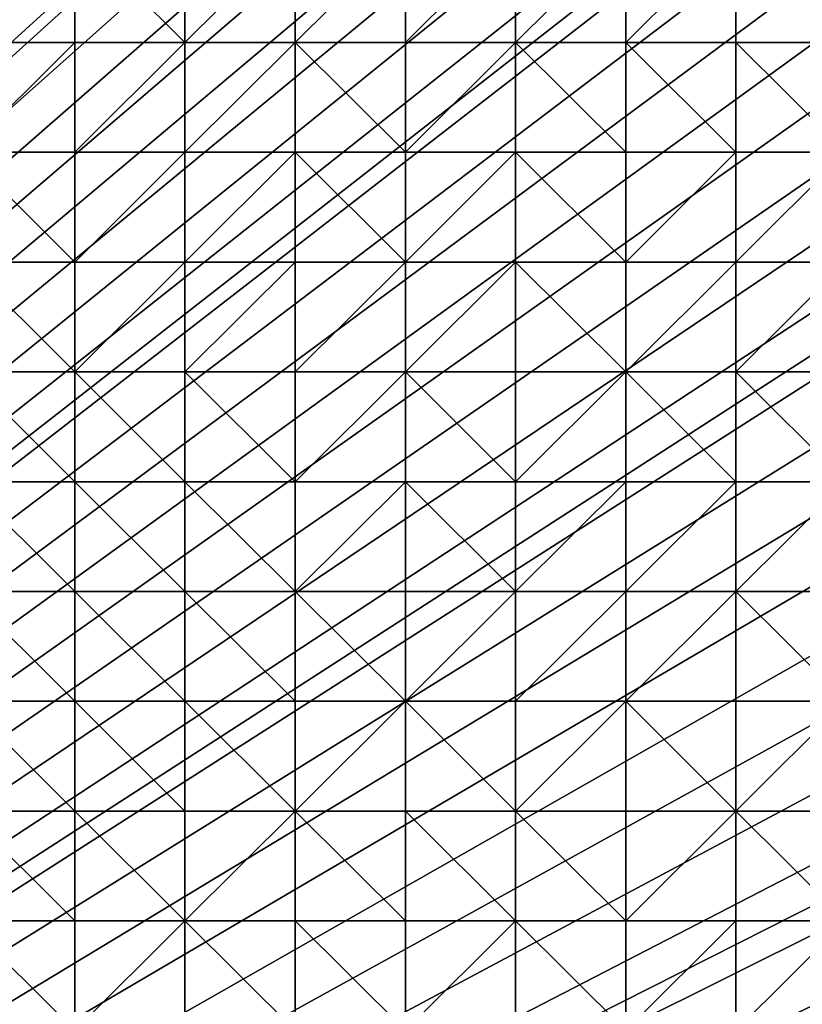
# Model space of a CAD drawing. Header units: metres. Extents: x 58 to 227, y 40 to 252.
# Tile 22 of 78: x 143 to 163, y 89 to 115. Entities that reach past the tile are written whole.
import ezdxf

# ---------------------------------------------------------------- set-up
doc = ezdxf.new("R2010")
doc.units = ezdxf.units.M
doc.header["$MEASUREMENT"] = 0
doc.layers.add('3D_TERRAIN_MODEL', color=18, linetype='CONTINUOUS')

# ---------------------------------------------------------------- blocks, each defined once
blk = doc.blocks.new('WALL_2')
at = {"layer": '3D_TERRAIN_MODEL', "color": 0, "linetype": 'ByBlock'}
mesh = blk.add_polyface(dxfattribs=at)
corners = [(84.062539, 251.568912, -5.557653), (86.931116, 251.568912, -5.557653), (61.113923, 40.187512, -5.557653), (89.799693, 251.568912, -5.557653), (92.66827, 251.568912, -5.557653), (95.536847, 251.568912, -5.557653), (98.405424, 251.568912, -5.557653), (101.274001, 251.568912, -5.557653), (104.142577, 251.568912, -5.557653), (107.011154, 251.568912, -5.557653), (109.879731, 251.568912, -5.557653), (112.748308, 251.568912, -5.557653), (115.616885, 251.568912, -5.557653), (118.485462, 251.568912, -5.557653), (121.354039, 251.568912, -5.557653), (124.222616, 251.568912, -5.557653), (127.091193, 251.568912, -5.557653), (129.95977, 251.568912, -5.557653), (132.828347, 251.568912, -5.557653), (135.696924, 251.568912, -5.557653), (138.565501, 251.568912, -5.557653), (141.434078, 251.568912, -5.557653), (144.302655, 251.568912, -5.557653), (147.171232, 251.568912, -5.557653), (150.039809, 251.568912, -5.557653), (152.908386, 251.568912, -5.557653), (155.776963, 251.568912, -5.557653), (158.64554, 251.568912, -5.557653), (161.514117, 251.568912, -5.557653), (164.382694, 251.568912, -5.557653), (167.251271, 251.568912, -5.557653), (170.119848, 251.568912, -5.557653), (172.988425, 251.568912, -5.557653), (175.857002, 251.568912, -5.557653), (178.725579, 251.568912, -5.557653)]
mesh.append_faces([[corners[k] for k in face] for face in [(0, 1, 2), (1, 3, 2), (3, 4, 2), (4, 5, 2), (5, 6, 2), (6, 7, 2), (7, 8, 2), (8, 9, 2), (9, 10, 2), (10, 11, 2), (11, 12, 2), (12, 13, 2), (13, 14, 2), (14, 15, 2), (15, 16, 2), (16, 17, 2), (17, 18, 2), (18, 19, 2), (19, 20, 2), (20, 21, 2), (21, 22, 2), (22, 23, 2), (23, 24, 2), (24, 25, 2), (25, 26, 2), (26, 27, 2), (27, 28, 2), (28, 29, 2), (29, 30, 2), (30, 31, 2), (31, 32, 2), (32, 33, 2), (33, 34, 2)]], dxfattribs={"vtx1": -1, "vtx2": -1, "color": 0})
mesh = blk.add_polyface(dxfattribs=at)
corners = [(178.725579, 251.568912, -5.557653), (181.594156, 251.568912, -5.557653), (61.113923, 40.187512, -5.557653), (184.462733, 251.568912, -5.557653), (187.331309, 251.568912, -5.557653), (190.199886, 251.568912, -5.557653), (193.068463, 251.568912, -5.557653), (195.93704, 251.568912, -5.557653), (198.805617, 251.568912, -5.557653), (201.674194, 251.568912, -5.557653), (204.542771, 251.568912, -5.557653), (207.411348, 251.568912, -5.557653), (210.279925, 251.568912, -5.557653), (213.148502, 251.568912, -5.557653), (216.017079, 251.568912, -5.557653), (218.885656, 251.568912, -5.557653), (221.754233, 251.568912, -5.557653), (224.62281, 251.568912, -5.557653), (227.420927, 251.568912, -5.557653), (227.069402, 248.780962, -5.557653), (226.708994, 245.922553, -5.557653), (226.348586, 243.064143, -5.557653), (225.988178, 240.205733, -5.557653), (225.62777, 237.347324, -5.557653), (225.267362, 234.488914, -5.557653), (224.906953, 231.630504, -5.557653), (224.62281, 229.376953, -5.557653), (224.546545, 228.772094, -5.557653), (224.186137, 225.913685, -5.557653), (223.825729, 223.055275, -5.557653), (223.465321, 220.196865, -5.557653), (223.104912, 217.338455, -5.557653), (222.744504, 214.480046, -5.557653), (222.384096, 211.621636, -5.557653), (222.023688, 208.763226, -5.557653)]
mesh.append_faces([[corners[k] for k in face] for face in [(0, 1, 2), (1, 3, 2), (3, 4, 2), (4, 5, 2), (5, 6, 2), (6, 7, 2), (7, 8, 2), (8, 9, 2), (9, 10, 2), (10, 11, 2), (11, 12, 2), (12, 13, 2), (13, 14, 2), (14, 15, 2), (15, 16, 2), (16, 17, 2), (17, 18, 2), (18, 19, 2), (19, 20, 2), (20, 21, 2), (21, 22, 2), (22, 23, 2), (23, 24, 2), (24, 25, 2), (25, 26, 2), (26, 27, 2), (27, 28, 2), (28, 29, 2), (29, 30, 2), (30, 31, 2), (31, 32, 2), (32, 33, 2), (33, 34, 2)]], dxfattribs={"vtx1": -1, "vtx2": -1, "color": 0})
mesh = blk.add_polyface(dxfattribs=at)
corners = [(222.023688, 208.763226, -5.557653), (221.754233, 206.62617, -5.557653), (61.113923, 40.187512, -5.557653), (221.66328, 205.904816, -5.557653), (221.302872, 203.046407, -5.557653), (220.942463, 200.187997, -5.557653), (220.582055, 197.329587, -5.557653), (220.221647, 194.471177, -5.557653), (219.861239, 191.612768, -5.557653), (219.500831, 188.754358, -5.557653), (219.140422, 185.895948, -5.557653), (218.885656, 183.875388, -5.557653), (218.780014, 183.037538, -5.557653), (218.419606, 180.179129, -5.557653), (218.059198, 177.320719, -5.557653), (217.69879, 174.462309, -5.557653), (217.338381, 171.603899, -5.557653), (216.977973, 168.74549, -5.557653), (216.617565, 165.88708, -5.557653), (216.257157, 163.02867, -5.557653), (216.017079, 161.124605, -5.557653), (215.896749, 160.17026, -5.557653), (215.536341, 157.311851, -5.557653), (215.175932, 154.453441, -5.557653), (214.815524, 151.595031, -5.557653), (214.455116, 148.736621, -5.557653), (214.094708, 145.878212, -5.557653), (213.7343, 143.019802, -5.557653), (213.373891, 140.161392, -5.557653), (213.148502, 138.373822, -5.557653), (213.013483, 137.302983, -5.557653), (212.653075, 134.444573, -5.557653), (212.292667, 131.586163, -5.557653), (211.932259, 128.727753, -5.557653), (211.571851, 125.869344, -5.557653)]
mesh.append_faces([[corners[k] for k in face] for face in [(0, 1, 2), (1, 3, 2), (3, 4, 2), (4, 5, 2), (5, 6, 2), (6, 7, 2), (7, 8, 2), (8, 9, 2), (9, 10, 2), (10, 11, 2), (11, 12, 2), (12, 13, 2), (13, 14, 2), (14, 15, 2), (15, 16, 2), (16, 17, 2), (17, 18, 2), (18, 19, 2), (19, 20, 2), (20, 21, 2), (21, 22, 2), (22, 23, 2), (23, 24, 2), (24, 25, 2), (25, 26, 2), (26, 27, 2), (27, 28, 2), (28, 29, 2), (29, 30, 2), (30, 31, 2), (31, 32, 2), (32, 33, 2), (33, 34, 2)]], dxfattribs={"vtx1": -1, "vtx2": -1, "color": 0})
mesh = blk.add_polyface(dxfattribs=at)
corners = [(211.571851, 125.869344, -5.557653), (211.211442, 123.010934, -5.557653), (61.113923, 40.187512, -5.557653), (210.851034, 120.152524, -5.557653), (210.490626, 117.294114, -5.557653), (210.279925, 115.623039, -5.557653), (210.130218, 114.435705, -5.557653), (209.76981, 111.577295, -5.557653), (209.409401, 108.718885, -5.557653), (209.048993, 105.860475, -5.557653), (208.688585, 103.002066, -5.557653), (208.328177, 100.143656, -5.557653), (207.967769, 97.285246, -5.557653), (201.120013, 42.975461, -5.557653), (200.768489, 40.187512, -5.557653), (198.805617, 40.187512, -5.557653), (195.93704, 40.187512, -5.557653), (193.068463, 40.187512, -5.557653), (190.199886, 40.187512, -5.557653), (187.331309, 40.187512, -5.557653), (184.462733, 40.187512, -5.557653), (181.594156, 40.187512, -5.557653), (178.725579, 40.187512, -5.557653), (175.857002, 40.187512, -5.557653), (172.988425, 40.187512, -5.557653), (170.119848, 40.187512, -5.557653), (167.251271, 40.187512, -5.557653), (164.382694, 40.187512, -5.557653), (161.514117, 40.187512, -5.557653), (158.64554, 40.187512, -5.557653), (155.776963, 40.187512, -5.557653), (152.908386, 40.187512, -5.557653), (150.039809, 40.187512, -5.557653), (147.171232, 40.187512, -5.557653), (144.302655, 40.187512, -5.557653), (141.434078, 40.187512, -5.557653), (138.565501, 40.187512, -5.557653)]
mesh.append_faces([[corners[k] for k in face] for face in [(0, 1, 2), (1, 3, 2), (3, 4, 2), (4, 5, 2), (5, 6, 2), (6, 7, 2), (7, 8, 2), (8, 9, 2), (9, 10, 2), (10, 11, 2), (11, 12, 2), (15, 16, 13), (16, 17, 13), (17, 18, 13), (18, 19, 13), (19, 20, 13), (20, 21, 13), (21, 22, 13), (22, 23, 13), (23, 24, 13), (24, 25, 13), (25, 26, 13), (26, 27, 13), (27, 28, 13), (28, 29, 13), (29, 30, 13), (30, 31, 13), (31, 32, 13), (32, 33, 13), (33, 34, 13), (34, 35, 13), (35, 36, 13)]], dxfattribs={"vtx1": -1, "vtx2": -1, "color": 0})
mesh.append_faces([[corners[k] for k in face] for face in [(13, 14, 15)]], dxfattribs={"vtx2": -1, "color": 0})
mesh = blk.add_polyface(dxfattribs=at)
corners = [(207.967769, 97.285246, -5.557653), (207.60736, 94.426836, -5.557653), (61.113923, 40.187512, -5.557653), (207.411348, 92.872256, -5.557653), (207.246952, 91.568427, -5.557653), (206.886544, 88.710017, -5.557653), (206.526136, 85.851607, -5.557653), (206.165728, 82.993197, -5.557653), (205.80532, 80.134788, -5.557653), (205.444911, 77.276378, -5.557653), (205.084503, 74.417968, -5.557653), (204.724095, 71.559558, -5.557653), (204.542771, 70.121474, -5.557653), (204.363687, 68.701149, -5.557653), (204.003279, 65.842739, -5.557653), (203.64287, 62.984329, -5.557653), (203.282462, 60.125919, -5.557653), (202.922054, 57.26751, -5.557653), (202.561646, 54.4091, -5.557653), (202.201238, 51.55069, -5.557653), (201.84083, 48.69228, -5.557653), (201.674194, 47.370691, -5.557653), (201.480421, 45.833871, -5.557653), (201.120013, 42.975461, -5.557653), (138.565501, 40.187512, -5.557653), (135.696924, 40.187512, -5.557653), (132.828347, 40.187512, -5.557653), (129.95977, 40.187512, -5.557653), (127.091193, 40.187512, -5.557653), (124.222616, 40.187512, -5.557653), (121.354039, 40.187512, -5.557653), (118.485462, 40.187512, -5.557653), (115.616885, 40.187512, -5.557653), (112.748308, 40.187512, -5.557653), (109.879731, 40.187512, -5.557653), (107.011154, 40.187512, -5.557653)]
mesh.append_faces([[corners[k] for k in face] for face in [(0, 1, 2), (1, 3, 2), (3, 4, 2), (4, 5, 2), (5, 6, 2), (6, 7, 2), (7, 8, 2), (8, 9, 2), (9, 10, 2), (10, 11, 2), (11, 12, 2), (12, 13, 2), (13, 14, 2), (14, 15, 2), (15, 16, 2), (16, 17, 2), (17, 18, 2), (18, 19, 2), (19, 20, 2), (20, 21, 2), (21, 22, 2), (22, 23, 2), (24, 25, 23), (25, 26, 23), (26, 27, 23), (27, 28, 23), (28, 29, 23), (29, 30, 23), (30, 31, 23), (31, 32, 23), (32, 33, 23), (33, 34, 23), (34, 35, 23)]], dxfattribs={"vtx1": -1, "vtx2": -1, "color": 0})
blk = doc.blocks.new('SURFACE')
at = {"layer": '3D_TERRAIN_MODEL', "color": 0, "linetype": 'ByBlock'}
for p, q in [((144.302655, 117.294114, 16.571269), (144.302655, 114.435705, 15.655441)), ((144.302655, 117.294114, 16.571269), (144.302655, 114.435705, 15.655441)), ((147.171232, 117.294114, 16.517109), (147.171232, 114.435705, 15.679613)), ((147.171232, 117.294114, 16.517109), (147.171232, 114.435705, 15.679613)), ((150.039809, 117.294114, 16.451331), (150.039809, 114.435705, 15.569184)), ((150.039809, 117.294114, 16.451331), (150.039809, 114.435705, 15.569184)), ((152.908386, 117.294114, 16.454021), (152.908386, 114.435705, 15.564401)), ((152.908386, 117.294114, 16.454021), (152.908386, 114.435705, 15.564401)), ((155.776963, 117.294114, 16.305877), (155.776963, 114.435705, 15.615277)), ((155.776963, 117.294114, 16.305877), (155.776963, 114.435705, 15.615277)), ((158.64554, 117.294114, 16.241011), (158.64554, 114.435705, 15.382646)), ((158.64554, 117.294114, 16.241011), (158.64554, 114.435705, 15.382646)), ((161.514117, 117.294114, 16.19734), (161.514117, 114.435705, 15.235859)), ((161.514117, 117.294114, 16.19734), (161.514117, 114.435705, 15.235859)), ((141.434078, 114.435705, 15.675962), (144.302655, 114.435705, 15.655441)), ((141.434078, 114.435705, 15.675962), (144.302655, 114.435705, 15.655441)), ((144.302655, 114.435705, 15.655441), (144.302655, 111.577295, 14.740662)), ((144.302655, 114.435705, 15.655441), (144.302655, 111.577295, 14.740662)), ((144.302655, 114.435705, 15.655441), (147.171232, 114.435705, 15.679613)), ((144.302655, 114.435705, 15.655441), (147.171232, 114.435705, 15.679613)), ((147.171232, 114.435705, 15.679613), (147.171232, 111.577295, 14.746623)), ((147.171232, 114.435705, 15.679613), (147.171232, 111.577295, 14.746623)), ((147.171232, 114.435705, 15.679613), (150.039809, 114.435705, 15.569184)), ((147.171232, 114.435705, 15.679613), (150.039809, 114.435705, 15.569184)), ((150.039809, 114.435705, 15.569184), (150.039809, 111.577295, 14.606127)), ((150.039809, 114.435705, 15.569184), (150.039809, 111.577295, 14.606127)), ((150.039809, 114.435705, 15.569184), (152.908386, 114.435705, 15.564401)), ((150.039809, 114.435705, 15.569184), (152.908386, 114.435705, 15.564401)), ((152.908386, 114.435705, 15.564401), (152.908386, 111.577295, 14.534521)), ((152.908386, 114.435705, 15.564401), (152.908386, 111.577295, 14.534521)), ((152.908386, 114.435705, 15.564401), (155.776963, 114.435705, 15.615277)), ((152.908386, 114.435705, 15.564401), (155.776963, 114.435705, 15.615277)), ((155.776963, 114.435705, 15.615277), (155.776963, 111.577295, 14.550023)), ((155.776963, 114.435705, 15.615277), (155.776963, 111.577295, 14.550023)), ((155.776963, 114.435705, 15.615277), (158.64554, 114.435705, 15.382646)), ((155.776963, 114.435705, 15.615277), (158.64554, 114.435705, 15.382646)), ((158.64554, 114.435705, 15.382646), (158.64554, 111.577295, 14.389281)), ((158.64554, 114.435705, 15.382646), (158.64554, 111.577295, 14.389281)), ((158.64554, 114.435705, 15.382646), (161.514117, 114.435705, 15.235859)), ((158.64554, 114.435705, 15.382646), (161.514117, 114.435705, 15.235859)), ((161.514117, 114.435705, 15.235859), (161.514117, 111.577295, 14.340839)), ((161.514117, 114.435705, 15.235859), (161.514117, 111.577295, 14.340839)), ((161.514117, 114.435705, 15.235859), (164.382694, 114.435705, 15.225418)), ((161.514117, 114.435705, 15.235859), (164.382694, 114.435705, 15.225418)), ((141.434078, 111.577295, 14.741411), (144.302655, 111.577295, 14.740662)), ((141.434078, 111.577295, 14.741411), (144.302655, 111.577295, 14.740662)), ((144.302655, 111.577295, 14.740662), (144.302655, 108.718885, 13.619419)), ((144.302655, 111.577295, 14.740662), (144.302655, 108.718885, 13.619419)), ((144.302655, 111.577295, 14.740662), (147.171232, 111.577295, 14.746623)), ((144.302655, 111.577295, 14.740662), (147.171232, 111.577295, 14.746623)), ((147.171232, 111.577295, 14.746623), (147.171232, 108.718885, 13.564485)), ((147.171232, 111.577295, 14.746623), (147.171232, 108.718885, 13.564485)), ((147.171232, 111.577295, 14.746623), (150.039809, 111.577295, 14.606127)), ((147.171232, 111.577295, 14.746623), (150.039809, 111.577295, 14.606127)), ((150.039809, 111.577295, 14.606127), (150.039809, 108.718885, 13.358344)), ((150.039809, 111.577295, 14.606127), (150.039809, 108.718885, 13.358344)), ((150.039809, 111.577295, 14.606127), (152.908386, 111.577295, 14.534521)), ((150.039809, 111.577295, 14.606127), (152.908386, 111.577295, 14.534521)), ((152.908386, 111.577295, 14.534521), (152.908386, 108.718885, 13.309759)), ((152.908386, 111.577295, 14.534521), (152.908386, 108.718885, 13.309759)), ((152.908386, 111.577295, 14.534521), (155.776963, 111.577295, 14.550023)), ((152.908386, 111.577295, 14.534521), (155.776963, 111.577295, 14.550023)), ((155.776963, 111.577295, 14.550023), (155.776963, 108.718885, 13.258118)), ((155.776963, 111.577295, 14.550023), (155.776963, 108.718885, 13.258118)), ((155.776963, 111.577295, 14.550023), (158.64554, 111.577295, 14.389281)), ((155.776963, 111.577295, 14.550023), (158.64554, 111.577295, 14.389281)), ((158.64554, 111.577295, 14.389281), (158.64554, 108.718885, 13.201697)), ((158.64554, 111.577295, 14.389281), (158.64554, 108.718885, 13.201697)), ((158.64554, 111.577295, 14.389281), (161.514117, 111.577295, 14.340839)), ((158.64554, 111.577295, 14.389281), (161.514117, 111.577295, 14.340839)), ((161.514117, 111.577295, 14.340839), (161.514117, 108.718885, 13.066722)), ((161.514117, 111.577295, 14.340839), (161.514117, 108.718885, 13.066722)), ((161.514117, 111.577295, 14.340839), (164.382694, 111.577295, 14.200902)), ((161.514117, 111.577295, 14.340839), (164.382694, 111.577295, 14.200902)), ((141.434078, 108.718885, 13.611682), (144.302655, 108.718885, 13.619419)), ((141.434078, 108.718885, 13.611682), (144.302655, 108.718885, 13.619419)), ((144.302655, 108.718885, 13.619419), (144.302655, 105.860475, 12.294349)), ((144.302655, 108.718885, 13.619419), (144.302655, 105.860475, 12.294349)), ((144.302655, 108.718885, 13.619419), (147.171232, 108.718885, 13.564485)), ((144.302655, 108.718885, 13.619419), (147.171232, 108.718885, 13.564485)), ((147.171232, 108.718885, 13.564485), (147.171232, 105.860475, 12.159269)), ((147.171232, 108.718885, 13.564485), (147.171232, 105.860475, 12.159269)), ((147.171232, 108.718885, 13.564485), (150.039809, 108.718885, 13.358344)), ((147.171232, 108.718885, 13.564485), (150.039809, 108.718885, 13.358344)), ((150.039809, 108.718885, 13.358344), (150.039809, 105.860475, 12.103357)), ((150.039809, 108.718885, 13.358344), (150.039809, 105.860475, 12.103357)), ((150.039809, 108.718885, 13.358344), (152.908386, 108.718885, 13.309759)), ((150.039809, 108.718885, 13.358344), (152.908386, 108.718885, 13.309759)), ((152.908386, 108.718885, 13.309759), (152.908386, 105.860475, 11.952606)), ((152.908386, 108.718885, 13.309759), (152.908386, 105.860475, 11.952606)), ((152.908386, 108.718885, 13.309759), (155.776963, 108.718885, 13.258118)), ((152.908386, 108.718885, 13.309759), (155.776963, 108.718885, 13.258118)), ((155.776963, 108.718885, 13.258118), (155.776963, 105.860475, 11.89195)), ((155.776963, 108.718885, 13.258118), (155.776963, 105.860475, 11.89195)), ((155.776963, 108.718885, 13.258118), (158.64554, 108.718885, 13.201697)), ((155.776963, 108.718885, 13.258118), (158.64554, 108.718885, 13.201697)), ((158.64554, 108.718885, 13.201697), (158.64554, 105.860475, 11.850824)), ((158.64554, 108.718885, 13.201697), (158.64554, 105.860475, 11.850824)), ((158.64554, 108.718885, 13.201697), (161.514117, 108.718885, 13.066722)), ((158.64554, 108.718885, 13.201697), (161.514117, 108.718885, 13.066722)), ((161.514117, 108.718885, 13.066722), (161.514117, 105.860475, 11.766537)), ((161.514117, 108.718885, 13.066722), (161.514117, 105.860475, 11.766537)), ((161.514117, 108.718885, 13.066722), (164.382694, 108.718885, 12.998044)), ((161.514117, 108.718885, 13.066722), (164.382694, 108.718885, 12.998044)), ((141.434078, 105.860475, 12.481127), (144.302655, 105.860475, 12.294349)), ((141.434078, 105.860475, 12.481127), (144.302655, 105.860475, 12.294349)), ((144.302655, 105.860475, 12.294349), (144.302655, 103.002066, 11.045924)), ((144.302655, 105.860475, 12.294349), (144.302655, 103.002066, 11.045924)), ((144.302655, 105.860475, 12.294349), (147.171232, 105.860475, 12.159269)), ((144.302655, 105.860475, 12.294349), (147.171232, 105.860475, 12.159269)), ((147.171232, 105.860475, 12.159269), (147.171232, 103.002066, 10.848837)), ((147.171232, 105.860475, 12.159269), (147.171232, 103.002066, 10.848837)), ((147.171232, 105.860475, 12.159269), (150.039809, 105.860475, 12.103357)), ((147.171232, 105.860475, 12.159269), (150.039809, 105.860475, 12.103357)), ((150.039809, 105.860475, 12.103357), (150.039809, 103.002066, 10.886156)), ((150.039809, 105.860475, 12.103357), (150.039809, 103.002066, 10.886156)), ((150.039809, 105.860475, 12.103357), (152.908386, 105.860475, 11.952606)), ((150.039809, 105.860475, 12.103357), (152.908386, 105.860475, 11.952606)), ((152.908386, 105.860475, 11.952606), (152.908386, 103.002066, 10.655768)), ((152.908386, 105.860475, 11.952606), (152.908386, 103.002066, 10.655768)), ((152.908386, 105.860475, 11.952606), (155.776963, 105.860475, 11.89195)), ((152.908386, 105.860475, 11.952606), (155.776963, 105.860475, 11.89195)), ((155.776963, 105.860475, 11.89195), (155.776963, 103.002066, 10.515187)), ((155.776963, 105.860475, 11.89195), (155.776963, 103.002066, 10.515187)), ((155.776963, 105.860475, 11.89195), (158.64554, 105.860475, 11.850824)), ((155.776963, 105.860475, 11.89195), (158.64554, 105.860475, 11.850824)), ((158.64554, 105.860475, 11.850824), (158.64554, 103.002066, 10.51474)), ((158.64554, 105.860475, 11.850824), (158.64554, 103.002066, 10.51474)), ((158.64554, 105.860475, 11.850824), (161.514117, 105.860475, 11.766537)), ((158.64554, 105.860475, 11.850824), (161.514117, 105.860475, 11.766537)), ((161.514117, 105.860475, 11.766537), (161.514117, 103.002066, 10.514704)), ((161.514117, 105.860475, 11.766537), (161.514117, 103.002066, 10.514704)), ((161.514117, 105.860475, 11.766537), (164.382694, 105.860475, 11.736152)), ((161.514117, 105.860475, 11.766537), (164.382694, 105.860475, 11.736152)), ((141.434078, 103.002066, 11.334747), (144.302655, 103.002066, 11.045924)), ((141.434078, 103.002066, 11.334747), (144.302655, 103.002066, 11.045924)), ((144.302655, 103.002066, 11.045924), (144.302655, 100.143656, 9.966323)), ((144.302655, 103.002066, 11.045924), (144.302655, 100.143656, 9.966323)), ((144.302655, 103.002066, 11.045924), (147.171232, 103.002066, 10.848837)), ((144.302655, 103.002066, 11.045924), (147.171232, 103.002066, 10.848837)), ((147.171232, 103.002066, 10.848837), (147.171232, 100.143656, 9.886114)), ((147.171232, 103.002066, 10.848837), (147.171232, 100.143656, 9.886114)), ((147.171232, 103.002066, 10.848837), (150.039809, 103.002066, 10.886156)), ((147.171232, 103.002066, 10.848837), (150.039809, 103.002066, 10.886156)), ((150.039809, 103.002066, 10.886156), (150.039809, 100.143656, 9.740904)), ((150.039809, 103.002066, 10.886156), (150.039809, 100.143656, 9.740904)), ((150.039809, 103.002066, 10.886156), (152.908386, 103.002066, 10.655768)), ((150.039809, 103.002066, 10.886156), (152.908386, 103.002066, 10.655768)), ((152.908386, 103.002066, 10.655768), (152.908386, 100.143656, 9.516912)), ((152.908386, 103.002066, 10.655768), (152.908386, 100.143656, 9.516912)), ((152.908386, 103.002066, 10.655768), (155.776963, 103.002066, 10.515187)), ((152.908386, 103.002066, 10.655768), (155.776963, 103.002066, 10.515187)), ((155.776963, 103.002066, 10.515187), (155.776963, 100.143656, 9.376047)), ((155.776963, 103.002066, 10.515187), (155.776963, 100.143656, 9.376047)), ((155.776963, 103.002066, 10.515187), (158.64554, 103.002066, 10.51474)), ((155.776963, 103.002066, 10.515187), (158.64554, 103.002066, 10.51474)), ((158.64554, 103.002066, 10.51474), (158.64554, 100.143656, 9.380085)), ((158.64554, 103.002066, 10.51474), (158.64554, 100.143656, 9.380085)), ((158.64554, 103.002066, 10.51474), (161.514117, 103.002066, 10.514704)), ((158.64554, 103.002066, 10.51474), (161.514117, 103.002066, 10.514704)), ((161.514117, 103.002066, 10.514704), (161.514117, 100.143656, 9.351928)), ((161.514117, 103.002066, 10.514704), (161.514117, 100.143656, 9.351928)), ((161.514117, 103.002066, 10.514704), (164.382694, 103.002066, 10.486166)), ((161.514117, 103.002066, 10.514704), (164.382694, 103.002066, 10.486166)), ((141.434078, 100.143656, 10.249861), (144.302655, 100.143656, 9.966323)), ((141.434078, 100.143656, 10.249861), (144.302655, 100.143656, 9.966323)), ((144.302655, 100.143656, 9.966323), (144.302655, 97.285246, 9.138577)), ((144.302655, 100.143656, 9.966323), (144.302655, 97.285246, 9.138577)), ((144.302655, 100.143656, 9.966323), (147.171232, 100.143656, 9.886114)), ((144.302655, 100.143656, 9.966323), (147.171232, 100.143656, 9.886114)), ((147.171232, 100.143656, 9.886114), (147.171232, 97.285246, 8.982485)), ((147.171232, 100.143656, 9.886114), (147.171232, 97.285246, 8.982485)), ((147.171232, 100.143656, 9.886114), (150.039809, 100.143656, 9.740904)), ((147.171232, 100.143656, 9.886114), (150.039809, 100.143656, 9.740904)), ((150.039809, 100.143656, 9.740904), (150.039809, 97.285246, 8.804862)), ((150.039809, 100.143656, 9.740904), (150.039809, 97.285246, 8.804862)), ((150.039809, 100.143656, 9.740904), (152.908386, 100.143656, 9.516912)), ((150.039809, 100.143656, 9.740904), (152.908386, 100.143656, 9.516912)), ((152.908386, 100.143656, 9.516912), (152.908386, 97.285246, 8.543677)), ((152.908386, 100.143656, 9.516912), (152.908386, 97.285246, 8.543677)), ((152.908386, 100.143656, 9.516912), (155.776963, 100.143656, 9.376047)), ((152.908386, 100.143656, 9.516912), (155.776963, 100.143656, 9.376047)), ((155.776963, 100.143656, 9.376047), (155.776963, 97.285246, 8.424655)), ((155.776963, 100.143656, 9.376047), (155.776963, 97.285246, 8.424655)), ((155.776963, 100.143656, 9.376047), (158.64554, 100.143656, 9.380085)), ((155.776963, 100.143656, 9.376047), (158.64554, 100.143656, 9.380085)), ((158.64554, 100.143656, 9.380085), (158.64554, 97.285246, 8.403294)), ((158.64554, 100.143656, 9.380085), (158.64554, 97.285246, 8.403294)), ((158.64554, 100.143656, 9.380085), (161.514117, 100.143656, 9.351928)), ((158.64554, 100.143656, 9.380085), (161.514117, 100.143656, 9.351928)), ((161.514117, 100.143656, 9.351928), (161.514117, 97.285246, 8.400795)), ((161.514117, 100.143656, 9.351928), (161.514117, 97.285246, 8.400795)), ((161.514117, 100.143656, 9.351928), (164.382694, 100.143656, 9.368404)), ((161.514117, 100.143656, 9.351928), (164.382694, 100.143656, 9.368404)), ((141.434078, 97.285246, 9.330557), (144.302655, 97.285246, 9.138577)), ((141.434078, 97.285246, 9.330557), (144.302655, 97.285246, 9.138577)), ((144.302655, 97.285246, 9.138577), (144.302655, 94.426836, 8.2067)), ((144.302655, 97.285246, 9.138577), (144.302655, 94.426836, 8.2067)), ((144.302655, 97.285246, 9.138577), (147.171232, 97.285246, 8.982485)), ((144.302655, 97.285246, 9.138577), (147.171232, 97.285246, 8.982485)), ((147.171232, 97.285246, 8.982485), (147.171232, 94.426836, 8.106611)), ((147.171232, 97.285246, 8.982485), (147.171232, 94.426836, 8.106611)), ((147.171232, 97.285246, 8.982485), (150.039809, 97.285246, 8.804862)), ((147.171232, 97.285246, 8.982485), (150.039809, 97.285246, 8.804862)), ((150.039809, 97.285246, 8.804862), (150.039809, 94.426836, 7.954375)), ((150.039809, 97.285246, 8.804862), (150.039809, 94.426836, 7.954375)), ((150.039809, 97.285246, 8.804862), (152.908386, 97.285246, 8.543677)), ((150.039809, 97.285246, 8.804862), (152.908386, 97.285246, 8.543677)), ((152.908386, 97.285246, 8.543677), (152.908386, 94.426836, 7.733337)), ((152.908386, 97.285246, 8.543677), (152.908386, 94.426836, 7.733337)), ((152.908386, 97.285246, 8.543677), (155.776963, 97.285246, 8.424655)), ((152.908386, 97.285246, 8.543677), (155.776963, 97.285246, 8.424655)), ((155.776963, 97.285246, 8.424655), (155.776963, 94.426836, 7.568706)), ((155.776963, 97.285246, 8.424655), (155.776963, 94.426836, 7.568706)), ((155.776963, 97.285246, 8.424655), (158.64554, 97.285246, 8.403294)), ((155.776963, 97.285246, 8.424655), (158.64554, 97.285246, 8.403294)), ((158.64554, 97.285246, 8.403294), (158.64554, 94.426836, 7.50228)), ((158.64554, 97.285246, 8.403294), (158.64554, 94.426836, 7.50228)), ((158.64554, 97.285246, 8.403294), (161.514117, 97.285246, 8.400795)), ((158.64554, 97.285246, 8.403294), (161.514117, 97.285246, 8.400795)), ((161.514117, 97.285246, 8.400795), (161.514117, 94.426836, 7.508129)), ((161.514117, 97.285246, 8.400795), (161.514117, 94.426836, 7.508129)), ((161.514117, 97.285246, 8.400795), (164.382694, 97.285246, 8.323126)), ((161.514117, 97.285246, 8.400795), (164.382694, 97.285246, 8.323126)), ((141.434078, 94.426836, 8.539867), (144.302655, 94.426836, 8.2067)), ((141.434078, 94.426836, 8.539867), (144.302655, 94.426836, 8.2067)), ((144.302655, 94.426836, 8.2067), (144.302655, 91.568427, 7.49542)), ((144.302655, 94.426836, 8.2067), (144.302655, 91.568427, 7.49542)), ((144.302655, 94.426836, 8.2067), (147.171232, 94.426836, 8.106611)), ((144.302655, 94.426836, 8.2067), (147.171232, 94.426836, 8.106611)), ((147.171232, 94.426836, 8.106611), (147.171232, 91.568427, 7.183942)), ((147.171232, 94.426836, 8.106611), (147.171232, 91.568427, 7.183942)), ((147.171232, 94.426836, 8.106611), (150.039809, 94.426836, 7.954375)), ((147.171232, 94.426836, 8.106611), (150.039809, 94.426836, 7.954375)), ((150.039809, 94.426836, 7.954375), (150.039809, 91.568427, 7.029223)), ((150.039809, 94.426836, 7.954375), (150.039809, 91.568427, 7.029223)), ((150.039809, 94.426836, 7.954375), (152.908386, 94.426836, 7.733337)), ((150.039809, 94.426836, 7.954375), (152.908386, 94.426836, 7.733337)), ((152.908386, 94.426836, 7.733337), (152.908386, 91.568427, 6.941154)), ((152.908386, 94.426836, 7.733337), (152.908386, 91.568427, 6.941154)), ((152.908386, 94.426836, 7.733337), (155.776963, 94.426836, 7.568706)), ((152.908386, 94.426836, 7.733337), (155.776963, 94.426836, 7.568706)), ((155.776963, 94.426836, 7.568706), (155.776963, 91.568427, 6.80636)), ((155.776963, 94.426836, 7.568706), (155.776963, 91.568427, 6.80636)), ((155.776963, 94.426836, 7.568706), (158.64554, 94.426836, 7.50228)), ((155.776963, 94.426836, 7.568706), (158.64554, 94.426836, 7.50228)), ((158.64554, 94.426836, 7.50228), (158.64554, 91.568427, 6.682375)), ((158.64554, 94.426836, 7.50228), (158.64554, 91.568427, 6.682375)), ((158.64554, 94.426836, 7.50228), (161.514117, 94.426836, 7.508129)), ((158.64554, 94.426836, 7.50228), (161.514117, 94.426836, 7.508129)), ((161.514117, 94.426836, 7.508129), (161.514117, 91.568427, 6.641805)), ((161.514117, 94.426836, 7.508129), (161.514117, 91.568427, 6.641805)), ((161.514117, 94.426836, 7.508129), (164.382694, 94.426836, 7.377499)), ((161.514117, 94.426836, 7.508129), (164.382694, 94.426836, 7.377499)), ((141.434078, 91.568427, 7.883175), (144.302655, 91.568427, 7.49542)), ((141.434078, 91.568427, 7.883175), (144.302655, 91.568427, 7.49542)), ((144.302655, 91.568427, 7.49542), (144.302655, 88.710017, 6.961027)), ((144.302655, 91.568427, 7.49542), (144.302655, 88.710017, 6.961027)), ((144.302655, 91.568427, 7.49542), (147.171232, 91.568427, 7.183942)), ((144.302655, 91.568427, 7.49542), (147.171232, 91.568427, 7.183942)), ((147.171232, 91.568427, 7.183942), (147.171232, 88.710017, 6.556298)), ((147.171232, 91.568427, 7.183942), (147.171232, 88.710017, 6.556298)), ((147.171232, 91.568427, 7.183942), (150.039809, 91.568427, 7.029223)), ((147.171232, 91.568427, 7.183942), (150.039809, 91.568427, 7.029223)), ((150.039809, 91.568427, 7.029223), (150.039809, 88.710017, 6.380937)), ((150.039809, 91.568427, 7.029223), (150.039809, 88.710017, 6.380937)), ((150.039809, 91.568427, 7.029223), (152.908386, 91.568427, 6.941154)), ((150.039809, 91.568427, 7.029223), (152.908386, 91.568427, 6.941154)), ((152.908386, 91.568427, 6.941154), (152.908386, 88.710017, 6.242049)), ((152.908386, 91.568427, 6.941154), (152.908386, 88.710017, 6.242049)), ((152.908386, 91.568427, 6.941154), (155.776963, 91.568427, 6.80636)), ((152.908386, 91.568427, 6.941154), (155.776963, 91.568427, 6.80636)), ((155.776963, 91.568427, 6.80636), (155.776963, 88.710017, 6.021152)), ((155.776963, 91.568427, 6.80636), (155.776963, 88.710017, 6.021152)), ((155.776963, 91.568427, 6.80636), (158.64554, 91.568427, 6.682375)), ((155.776963, 91.568427, 6.80636), (158.64554, 91.568427, 6.682375)), ((158.64554, 91.568427, 6.682375), (158.64554, 88.710017, 5.892814)), ((158.64554, 91.568427, 6.682375), (158.64554, 88.710017, 5.892814)), ((158.64554, 91.568427, 6.682375), (161.514117, 91.568427, 6.641805)), ((158.64554, 91.568427, 6.682375), (161.514117, 91.568427, 6.641805)), ((161.514117, 91.568427, 6.641805), (161.514117, 88.710017, 5.791626)), ((161.514117, 91.568427, 6.641805), (161.514117, 88.710017, 5.791626)), ((161.514117, 91.568427, 6.641805), (164.382694, 91.568427, 6.477312)), ((161.514117, 91.568427, 6.641805), (164.382694, 91.568427, 6.477312))]:
    blk.add_line(p, q, dxfattribs=at)
mesh = blk.add_polyface(dxfattribs=at)
corners = [(132.828347, 114.435705, 15.820672), (132.828347, 111.577295, 15.010452), (135.696924, 111.577295, 14.891417), (135.696924, 114.435705, 15.718603), (132.828347, 117.294114, 16.869304), (135.696924, 117.294114, 16.729346), (132.828347, 120.152524, 17.848522), (135.696924, 120.152524, 17.714204), (132.828347, 123.010934, 18.813727), (135.696924, 123.010934, 18.740971), (132.828347, 125.869344, 19.670558), (138.565501, 111.577295, 14.870037), (138.565501, 114.435705, 15.662068), (138.565501, 117.294114, 16.583349), (138.565501, 120.152524, 17.617449), (138.565501, 123.010934, 18.603928), (135.696924, 125.869344, 19.57533), (141.434078, 111.577295, 14.741411), (141.434078, 114.435705, 15.675962), (141.434078, 117.294114, 16.558939), (141.434078, 120.152524, 17.529628), (141.434078, 123.010934, 18.469843), (141.434078, 125.869344, 19.263429), (144.302655, 111.577295, 14.740662), (144.302655, 114.435705, 15.655441), (144.302655, 117.294114, 16.571269), (144.302655, 120.152524, 17.466405), (144.302655, 123.010934, 18.338869), (147.171232, 111.577295, 14.746623), (147.171232, 114.435705, 15.679613), (147.171232, 117.294114, 16.517109), (147.171232, 120.152524, 17.392471), (147.171232, 123.010934, 18.233254), (147.171232, 125.869344, 19.009185), (150.039809, 111.577295, 14.606127), (150.039809, 114.435705, 15.569184), (150.039809, 117.294114, 16.451331), (150.039809, 120.152524, 17.314072), (150.039809, 123.010934, 18.118956), (152.908386, 111.577295, 14.534521), (152.908386, 114.435705, 15.564401), (152.908386, 117.294114, 16.454021), (152.908386, 120.152524, 17.267636), (152.908386, 123.010934, 18.10003), (150.039809, 125.869344, 18.897544)]
mesh.append_faces([[corners[k] for k in face] for face in [(0, 1, 2), (3, 0, 2), (4, 0, 3), (5, 4, 3), (6, 4, 5), (7, 6, 5), (8, 6, 7), (9, 8, 7), (10, 8, 9), (3, 2, 11), (12, 3, 11), (3, 12, 13), (5, 3, 13), (7, 5, 13), (14, 7, 13), (9, 7, 14), (15, 9, 14), (16, 9, 15), (12, 11, 17), (18, 12, 17), (12, 18, 19), (13, 12, 19), (13, 19, 20), (14, 13, 20), (14, 20, 21), (15, 14, 21), (15, 21, 22), (17, 23, 24), (18, 17, 24), (18, 24, 25), (19, 18, 25), (20, 19, 25), (26, 20, 25), (21, 20, 26), (27, 21, 26), (22, 21, 27), (23, 28, 29), (24, 23, 29), (25, 24, 29), (30, 25, 29), (26, 25, 30), (31, 26, 30), (27, 26, 31), (32, 27, 31), (27, 32, 33), (28, 34, 35), (29, 28, 35), (29, 35, 36), (30, 29, 36), (31, 30, 36), (37, 31, 36), (32, 31, 37), (38, 32, 37), (33, 32, 38), (35, 34, 39), (40, 35, 39), (35, 40, 41), (36, 35, 41), (37, 36, 41), (42, 37, 41), (37, 42, 43), (38, 37, 43), (44, 38, 43)]], dxfattribs={"vtx0": -1, "vtx1": -1, "vtx2": -1, "color": 0})
mesh = blk.add_polyface(dxfattribs=at)
corners = [(152.908386, 111.577295, 14.534521), (155.776963, 111.577295, 14.550023), (155.776963, 114.435705, 15.615277), (152.908386, 114.435705, 15.564401), (155.776963, 117.294114, 16.305877), (152.908386, 117.294114, 16.454021), (155.776963, 120.152524, 17.178965), (152.908386, 120.152524, 17.267636), (152.908386, 123.010934, 18.10003), (155.776963, 123.010934, 17.996455), (152.908386, 125.869344, 18.868728), (158.64554, 111.577295, 14.389281), (158.64554, 114.435705, 15.382646), (158.64554, 117.294114, 16.241011), (158.64554, 120.152524, 17.102075), (158.64554, 123.010934, 17.782845), (155.776963, 125.869344, 18.748406), (161.514117, 111.577295, 14.340839), (161.514117, 114.435705, 15.235859), (161.514117, 117.294114, 16.19734), (161.514117, 120.152524, 16.990442), (161.514117, 123.010934, 17.610552), (161.514117, 125.869344, 18.292411), (164.382694, 111.577295, 14.200902), (164.382694, 114.435705, 15.225418), (164.382694, 117.294114, 16.092205), (164.382694, 120.152524, 16.92854), (164.382694, 123.010934, 17.677718), (167.251271, 111.577295, 14.228883), (167.251271, 114.435705, 15.248383), (167.251271, 117.294114, 16.122261), (167.251271, 120.152524, 16.950834), (167.251271, 123.010934, 17.749932), (167.251271, 125.869344, 18.516612), (170.119848, 111.577295, 14.160293), (170.119848, 114.435705, 15.216259), (170.119848, 117.294114, 16.074255), (170.119848, 120.152524, 16.856799), (170.119848, 123.010934, 17.731743), (172.988425, 111.577295, 14.055984), (172.988425, 114.435705, 15.068736), (172.988425, 117.294114, 15.988241), (172.988425, 120.152524, 16.814603), (172.988425, 123.010934, 17.668592), (172.988425, 108.718885, 12.825908), (175.857002, 111.577295, 14.065751), (175.857002, 114.435705, 15.095034)]
mesh.append_faces([[corners[k] for k in face] for face in [(0, 1, 2), (3, 0, 2), (3, 2, 4), (5, 3, 4), (5, 4, 6), (7, 5, 6), (8, 7, 6), (9, 8, 6), (10, 8, 9), (2, 1, 11), (12, 2, 11), (2, 12, 13), (4, 2, 13), (4, 13, 14), (6, 4, 14), (9, 6, 14), (15, 9, 14), (16, 9, 15), (12, 11, 17), (18, 12, 17), (12, 18, 19), (13, 12, 19), (14, 13, 19), (20, 14, 19), (14, 20, 21), (15, 14, 21), (15, 21, 22), (18, 17, 23), (24, 18, 23), (19, 18, 24), (25, 19, 24), (19, 25, 26), (20, 19, 26), (21, 20, 26), (27, 21, 26), (22, 21, 27), (24, 23, 28), (29, 24, 28), (24, 29, 30), (25, 24, 30), (26, 25, 30), (31, 26, 30), (26, 31, 32), (27, 26, 32), (27, 32, 33), (28, 34, 35), (29, 28, 35), (30, 29, 35), (36, 30, 35), (31, 30, 36), (37, 31, 36), (31, 37, 38), (32, 31, 38), (35, 34, 39), (40, 35, 39), (35, 40, 41), (36, 35, 41), (37, 36, 41), (42, 37, 41), (37, 42, 43), (38, 37, 43), (39, 44, 45), (40, 39, 46), (41, 40, 46)]], dxfattribs={"vtx0": -1, "vtx1": -1, "vtx2": -1, "color": 0})
mesh = blk.add_polyface(dxfattribs=at)
corners = [(132.828347, 100.143656, 11.473738), (135.696924, 100.143656, 11.062374), (135.696924, 103.002066, 12.066855), (132.828347, 103.002066, 12.419876), (135.696924, 105.860475, 13.001873), (132.828347, 108.718885, 14.255329), (132.828347, 105.860475, 13.337504), (135.696924, 108.718885, 13.954695), (132.828347, 111.577295, 15.010452), (135.696924, 111.577295, 14.891417), (135.696924, 97.285246, 10.152925), (138.565501, 100.143656, 10.542969), (138.565501, 103.002066, 11.651409), (138.565501, 105.860475, 12.681884), (138.565501, 108.718885, 13.754225), (138.565501, 111.577295, 14.870037), (141.434078, 100.143656, 10.249861), (141.434078, 97.285246, 9.330557), (141.434078, 103.002066, 11.334747), (141.434078, 105.860475, 12.481127), (141.434078, 108.718885, 13.611682), (141.434078, 111.577295, 14.741411), (144.302655, 100.143656, 9.966323), (144.302655, 97.285246, 9.138577), (144.302655, 103.002066, 11.045924), (144.302655, 105.860475, 12.294349), (144.302655, 108.718885, 13.619419), (144.302655, 111.577295, 14.740662), (147.171232, 100.143656, 9.886114), (147.171232, 97.285246, 8.982485), (147.171232, 103.002066, 10.848837), (147.171232, 105.860475, 12.159269), (147.171232, 108.718885, 13.564485), (147.171232, 111.577295, 14.746623), (150.039809, 100.143656, 9.740904), (150.039809, 97.285246, 8.804862), (150.039809, 103.002066, 10.886156), (150.039809, 105.860475, 12.103357), (150.039809, 108.718885, 13.358344), (150.039809, 111.577295, 14.606127), (152.908386, 100.143656, 9.516912), (152.908386, 97.285246, 8.543677), (152.908386, 103.002066, 10.655768), (152.908386, 105.860475, 11.952606), (152.908386, 108.718885, 13.309759), (152.908386, 111.577295, 14.534521), (155.776963, 100.143656, 9.376047), (155.776963, 103.002066, 10.515187)]
mesh.append_faces([[corners[k] for k in face] for face in [(0, 1, 2), (3, 2, 4), (5, 6, 4), (7, 5, 4), (8, 5, 7), (9, 8, 7), (1, 10, 11), (2, 1, 11), (12, 2, 11), (2, 12, 13), (4, 2, 13), (7, 4, 13), (14, 7, 13), (7, 14, 15), (9, 7, 15), (16, 11, 17), (11, 16, 18), (12, 11, 18), (12, 18, 19), (13, 12, 19), (14, 13, 19), (20, 14, 19), (14, 20, 21), (15, 14, 21), (22, 16, 23), (18, 16, 22), (24, 18, 22), (19, 18, 24), (25, 19, 24), (20, 19, 25), (26, 20, 25), (21, 20, 26), (27, 21, 26), (28, 22, 29), (24, 22, 28), (30, 24, 28), (25, 24, 30), (31, 25, 30), (25, 31, 32), (26, 25, 32), (26, 32, 33), (27, 26, 33), (34, 28, 35), (30, 28, 34), (36, 30, 34), (31, 30, 36), (37, 31, 36), (31, 37, 38), (32, 31, 38), (32, 38, 39), (33, 32, 39), (40, 34, 41), (34, 40, 42), (36, 34, 42), (36, 42, 43), (37, 36, 43), (37, 43, 44), (38, 37, 44), (39, 38, 44), (45, 39, 44), (40, 41, 46), (42, 40, 46), (43, 42, 47)]], dxfattribs={"vtx0": -1, "vtx1": -1, "vtx2": -1, "color": 0})
mesh = blk.add_polyface(dxfattribs=at)
corners = [(155.776963, 103.002066, 10.515187), (152.908386, 103.002066, 10.655768), (155.776963, 100.143656, 9.376047), (155.776963, 105.860475, 11.89195), (152.908386, 105.860475, 11.952606), (155.776963, 108.718885, 13.258118), (152.908386, 108.718885, 13.309759), (155.776963, 111.577295, 14.550023), (152.908386, 111.577295, 14.534521), (155.776963, 97.285246, 8.424655), (158.64554, 100.143656, 9.380085), (158.64554, 103.002066, 10.51474), (158.64554, 105.860475, 11.850824), (158.64554, 108.718885, 13.201697), (158.64554, 111.577295, 14.389281), (158.64554, 97.285246, 8.403294), (161.514117, 100.143656, 9.351928), (161.514117, 103.002066, 10.514704), (161.514117, 105.860475, 11.766537), (161.514117, 108.718885, 13.066722), (161.514117, 111.577295, 14.340839), (164.382694, 100.143656, 9.368404), (164.382694, 97.285246, 8.323126), (164.382694, 103.002066, 10.486166), (164.382694, 105.860475, 11.736152), (164.382694, 108.718885, 12.998044), (164.382694, 111.577295, 14.200902), (167.251271, 100.143656, 9.349603), (167.251271, 97.285246, 8.298249), (167.251271, 103.002066, 10.487005), (167.251271, 105.860475, 11.754608), (167.251271, 108.718885, 13.038909), (167.251271, 111.577295, 14.228883), (170.119848, 100.143656, 9.332609), (170.119848, 97.285246, 8.247291), (170.119848, 103.002066, 10.48692), (170.119848, 105.860475, 11.67699), (170.119848, 108.718885, 12.957224), (170.119848, 111.577295, 14.160293), (172.988425, 100.143656, 9.235589), (172.988425, 103.002066, 10.384339), (172.988425, 105.860475, 11.546535), (172.988425, 108.718885, 12.825908), (172.988425, 111.577295, 14.055984), (175.857002, 103.002066, 10.413476), (175.857002, 105.860475, 11.582497), (175.857002, 108.718885, 12.74581)]
mesh.append_faces([[corners[k] for k in face] for face in [(0, 1, 2), (3, 4, 0), (4, 3, 5), (6, 4, 5), (6, 5, 7), (8, 6, 7), (2, 9, 10), (2, 10, 11), (0, 2, 11), (0, 11, 12), (3, 0, 12), (5, 3, 12), (13, 5, 12), (7, 5, 13), (14, 7, 13), (10, 15, 16), (10, 16, 17), (11, 10, 17), (12, 11, 17), (18, 12, 17), (12, 18, 19), (13, 12, 19), (13, 19, 20), (14, 13, 20), (21, 16, 22), (16, 21, 23), (17, 16, 23), (18, 17, 23), (24, 18, 23), (18, 24, 25), (19, 18, 25), (19, 25, 26), (20, 19, 26), (27, 21, 28), (21, 27, 29), (23, 21, 29), (24, 23, 29), (30, 24, 29), (24, 30, 31), (25, 24, 31), (26, 25, 31), (32, 26, 31), (33, 27, 34), (27, 33, 35), (29, 27, 35), (30, 29, 35), (36, 30, 35), (31, 30, 36), (37, 31, 36), (31, 37, 38), (32, 31, 38), (33, 34, 39), (35, 33, 39), (40, 35, 39), (36, 35, 40), (41, 36, 40), (36, 41, 42), (37, 36, 42), (37, 42, 43), (38, 37, 43), (40, 39, 44), (41, 40, 45), (42, 41, 46)]], dxfattribs={"vtx0": -1, "vtx1": -1, "vtx2": -1, "color": 0})
mesh = blk.add_polyface(dxfattribs=at)
corners = [(135.696924, 85.851607, 7.146011), (132.828347, 85.851607, 7.53823), (135.696924, 82.993197, 6.429895), (135.696924, 88.710017, 7.888602), (132.828347, 88.710017, 8.254447), (135.696924, 91.568427, 8.586076), (132.828347, 91.568427, 8.957254), (135.696924, 94.426836, 9.397951), (135.696924, 97.285246, 10.152925), (132.828347, 97.285246, 10.541565), (135.696924, 100.143656, 11.062374), (138.565501, 85.851607, 6.861624), (138.565501, 88.710017, 7.527055), (138.565501, 91.568427, 8.20399), (138.565501, 94.426836, 8.958267), (138.565501, 97.285246, 9.711726), (138.565501, 100.143656, 10.542969), (138.565501, 82.993197, 6.117545), (141.434078, 82.993197, 5.887872), (141.434078, 85.851607, 6.547675), (141.434078, 88.710017, 7.227165), (141.434078, 91.568427, 7.883175), (141.434078, 94.426836, 8.539867), (141.434078, 97.285246, 9.330557), (144.302655, 85.851607, 6.212482), (144.302655, 88.710017, 6.961027), (144.302655, 91.568427, 7.49542), (144.302655, 94.426836, 8.2067), (144.302655, 97.285246, 9.138577), (141.434078, 100.143656, 10.249861), (144.302655, 82.993197, 5.568902), (147.171232, 85.851607, 5.931117), (147.171232, 88.710017, 6.556298), (147.171232, 91.568427, 7.183942), (147.171232, 94.426836, 8.106611), (147.171232, 97.285246, 8.982485), (144.302655, 100.143656, 9.966323), (147.171232, 82.993197, 5.309541), (150.039809, 82.993197, 4.976701), (150.039809, 85.851607, 5.724991), (150.039809, 88.710017, 6.380937), (150.039809, 91.568427, 7.029223), (150.039809, 94.426836, 7.954375), (150.039809, 97.285246, 8.804862), (147.171232, 100.143656, 9.886114), (152.908386, 82.993197, 4.768068), (152.908386, 88.710017, 6.242049), (152.908386, 91.568427, 6.941154), (152.908386, 97.285246, 8.543677), (150.039809, 100.143656, 9.740904)]
mesh.append_faces([[corners[k] for k in face] for face in [(0, 1, 2), (1, 0, 3), (4, 3, 5), (6, 5, 7), (8, 9, 7), (9, 8, 10), (0, 2, 11), (0, 11, 12), (3, 0, 12), (3, 12, 13), (5, 3, 13), (7, 5, 13), (14, 7, 13), (8, 7, 14), (15, 8, 14), (8, 15, 16), (11, 17, 18), (19, 11, 18), (11, 19, 20), (12, 11, 20), (13, 12, 20), (21, 13, 20), (13, 21, 22), (14, 13, 22), (15, 14, 22), (23, 15, 22), (16, 15, 23), (19, 18, 24), (20, 19, 24), (25, 20, 24), (21, 20, 25), (26, 21, 25), (22, 21, 26), (27, 22, 26), (23, 22, 27), (28, 23, 27), (29, 23, 28), (24, 30, 31), (24, 31, 32), (25, 24, 32), (25, 32, 33), (26, 25, 33), (27, 26, 33), (34, 27, 33), (28, 27, 34), (35, 28, 34), (36, 28, 35), (37, 38, 39), (31, 37, 39), (31, 39, 40), (32, 31, 40), (33, 32, 40), (41, 33, 40), (33, 41, 42), (34, 33, 42), (35, 34, 42), (43, 35, 42), (44, 35, 43), (39, 38, 45), (40, 39, 46), (41, 40, 46), (42, 41, 47), (43, 42, 48), (49, 43, 48)]], dxfattribs={"vtx0": -1, "vtx1": -1, "vtx2": -1, "color": 0})
mesh = blk.add_polyface(dxfattribs=at)
corners = [(152.908386, 85.851607, 5.481829), (150.039809, 85.851607, 5.724991), (152.908386, 82.993197, 4.768068), (152.908386, 88.710017, 6.242049), (152.908386, 91.568427, 6.941154), (150.039809, 91.568427, 7.029223), (152.908386, 94.426836, 7.733337), (150.039809, 94.426836, 7.954375), (152.908386, 97.285246, 8.543677), (155.776963, 82.993197, 4.585802), (155.776963, 85.851607, 5.300521), (155.776963, 88.710017, 6.021152), (155.776963, 91.568427, 6.80636), (155.776963, 94.426836, 7.568706), (155.776963, 97.285246, 8.424655), (155.776963, 100.143656, 9.376047), (158.64554, 85.851607, 5.135534), (158.64554, 88.710017, 5.892814), (158.64554, 91.568427, 6.682375), (158.64554, 94.426836, 7.50228), (158.64554, 97.285246, 8.403294), (158.64554, 100.143656, 9.380085), (158.64554, 82.993197, 4.436934), (161.514117, 85.851607, 4.976098), (161.514117, 88.710017, 5.791626), (161.514117, 91.568427, 6.641805), (161.514117, 94.426836, 7.508129), (161.514117, 97.285246, 8.400795), (161.514117, 100.143656, 9.351928), (161.514117, 82.993197, 4.299574), (164.382694, 82.993197, 4.1409), (164.382694, 85.851607, 4.782958), (164.382694, 88.710017, 5.620076), (164.382694, 91.568427, 6.477312), (164.382694, 94.426836, 7.377499), (164.382694, 97.285246, 8.323126), (167.251271, 82.993197, 3.971303), (167.251271, 85.851607, 4.562874), (167.251271, 88.710017, 5.431925), (167.251271, 91.568427, 6.33198), (167.251271, 94.426836, 7.294481), (167.251271, 97.285246, 8.298249), (164.382694, 100.143656, 9.368404), (170.119848, 82.993197, 3.838981), (170.119848, 88.710017, 5.331914), (170.119848, 91.568427, 6.228617), (170.119848, 94.426836, 7.217779), (170.119848, 97.285246, 8.247291), (167.251271, 100.143656, 9.349603)]
mesh.append_faces([[corners[k] for k in face] for face in [(0, 1, 2), (1, 0, 3), (4, 5, 3), (6, 7, 4), (7, 6, 8), (0, 2, 9), (10, 0, 9), (3, 0, 10), (11, 3, 10), (3, 11, 12), (4, 3, 12), (6, 4, 12), (13, 6, 12), (8, 6, 13), (14, 8, 13), (8, 14, 15), (10, 9, 16), (11, 10, 16), (17, 11, 16), (12, 11, 17), (18, 12, 17), (13, 12, 18), (19, 13, 18), (13, 19, 20), (14, 13, 20), (14, 20, 21), (16, 22, 23), (16, 23, 24), (17, 16, 24), (17, 24, 25), (18, 17, 25), (18, 25, 26), (19, 18, 26), (20, 19, 26), (27, 20, 26), (20, 27, 28), (29, 30, 31), (23, 29, 31), (24, 23, 31), (32, 24, 31), (24, 32, 33), (25, 24, 33), (26, 25, 33), (34, 26, 33), (26, 34, 35), (27, 26, 35), (28, 27, 35), (31, 30, 36), (37, 31, 36), (32, 31, 37), (38, 32, 37), (32, 38, 39), (33, 32, 39), (34, 33, 39), (40, 34, 39), (34, 40, 41), (35, 34, 41), (42, 35, 41), (37, 36, 43), (38, 37, 44), (39, 38, 45), (40, 39, 46), (41, 40, 47), (48, 41, 47)]], dxfattribs={"vtx0": -1, "vtx1": -1, "vtx2": -1, "color": 0})

msp = doc.modelspace()

# ---------------------------------------------------------------- block references
at = {"layer": '3D_TERRAIN_MODEL', "color": 124, "linetype": 'Continuous'}
msp.add_blockref('WALL_2', (0, 0), dxfattribs=at)
at = {"layer": '3D_TERRAIN_MODEL', "color": 82, "linetype": 'Continuous'}
msp.add_blockref('SURFACE', (0, 0), dxfattribs=at)

doc.saveas('drawing.dxf')
